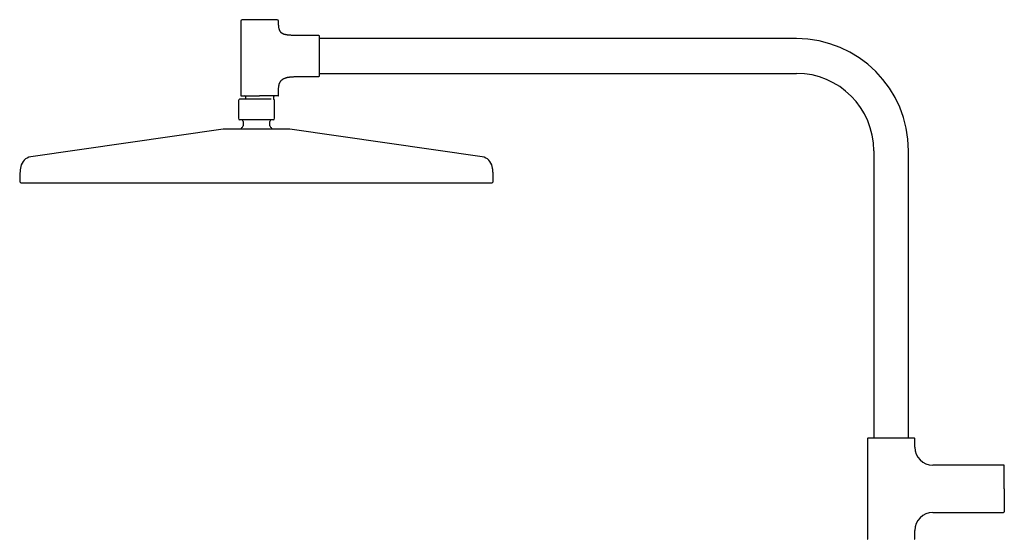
# Model space of a CAD drawing. Header units: millimetres. Extents: x 8 to 1785, y 12 to 2725.
# Tile 13 of 19: x 27 to 651, y 2396 to 2725. Entities that reach past the tile are written whole.
import ezdxf

# ---------------------------------------------------------------- set-up
doc = ezdxf.new("R2010")
doc.units = ezdxf.units.MM

msp = doc.modelspace()

# ---------------------------------------------------------------- linework, layer by layer
at = {"color": 7, "linetype": 'Continuous', "lineweight": 30}
for p, q in [((167.07, 2723.65), (167.07, 2676.75)), ((191.07, 2722.75), (191.07, 2723.65)), ((216.57, 2714.65), (204.07, 2714.65)), ((519.07, 2712.65), (217.07, 2712.65)), ((204.07, 2688.65), (216.57, 2688.65)), ((217.07, 2690.65), (519.07, 2690.65)), ((170.07, 2675.95), (170.07, 2674.25)), ((188.07, 2674.19), (188.07, 2675.95)), ((191.07, 2676.75), (191.07, 2680.55)), ((165.57, 2673.45), (165.57, 2662.25)), ((188.57, 2662.25), (188.57, 2673.45)), ((168.57, 2660.25), (168.57, 2657.48)), ((185.57, 2657.48), (185.57, 2660.25)), ((155.87, 2655.31), (34.09, 2637.77)), ((320.06, 2637.77), (198.27, 2655.31)), ((568.07, 2641.65), (568.07, 2459.65)), ((590.07, 2459.65), (590.07, 2641.65)), ((564.07, 2459.4), (564.07, 2395.92)), ((594.07, 2453.98), (594.07, 2459.4)), ((650.24, 2442.66), (605.39, 2442.66)), ((605.39, 2412.66), (650.24, 2412.66)), ((594.07, 2395.92), (594.07, 2401.34))]:
    msp.add_line(p, q, dxfattribs=at)
for centre, radius, start, end in [((168.07, 2723.65), 1, 90, 180), ((190.07, 2723.65), 1, 0, 90), ((216.57, 2714.15), 0.5, 0, 90), ((519.07, 2641.65), 71, 0, 90), ((216.57, 2689.15), 0.5, 270, 0), ((519.07, 2641.65), 49, 0, 90), ((167.37, 2676.75), 0.3, 180, 270), ((169.57, 2675.95), 0.5, 0, 90), ((188.57, 2675.95), 0.5, 90, 180), ((190.77, 2676.75), 0.3, 270, 0), ((166.37, 2673.45), 0.8, 90, 180), ((187.77, 2673.45), 0.8, 0, 67.97569), ((166.57, 2662.25), 1, 180, 270), ((167.57, 2660.25), 1, 0, 90), ((167.57, 2657.48), 1, 314.30914, 0), ((186.57, 2660.25), 1, 90, 180), ((186.57, 2657.48), 1, 180, 225.69086), ((187.57, 2662.25), 1, 270, 0), ((156.58, 2650.36), 5, 90, 98.19508), ((177.07, 2647.75), 12.6, 134.30914, 142.82941), ((177.07, 2647.75), 12.6, 37.16748, 45.69086), ((197.57, 2650.36), 5, 81.80492, 90), ((35.15, 2630.35), 7.5, 98.19508, 169.76613), ((318.99, 2630.35), 7.5, 10.23387, 81.80492), ((27.87, 2622.26), 0.8, 179.81718, 270), ((326.27, 2622.26), 0.8, 270, 0.18282), ((564.32, 2459.4), 0.25, 90, 180), ((593.82, 2459.4), 0.25, 0, 90), ((605.39, 2453.98), 11.32, 180, 270), ((650.24, 2442.16), 0.5, 0, 90), ((605.39, 2401.34), 11.32, 90, 180), ((650.24, 2413.16), 0.5, 270, 360), ((564.32, 2395.92), 0.25, 180, 270), ((593.82, 2395.92), 0.25, 270, 0)]:
    msp.add_arc(centre, radius, start, end, dxfattribs=at)
for points, knots in [([(179.07, 2724.65), (178.88, 2724.65), (178.5, 2724.65), (177.93, 2724.65), (177.35, 2724.65), (176.77, 2724.65), (176.18, 2724.65), (175.6, 2724.65), (175.04, 2724.65), (174.51, 2724.65), (174.01, 2724.65), (173.52, 2724.65), (172.99, 2724.65), (172.43, 2724.65), (171.84, 2724.65), (171.34, 2724.65), (170.9, 2724.65), (170.53, 2724.65), (170.19, 2724.65), (169.89, 2724.65), (169.63, 2724.65), (169.41, 2724.65), (169.2, 2724.65), (169.02, 2724.65), (168.82, 2724.65), (168.63, 2724.65), (168.46, 2724.65), (168.31, 2724.65), (168.2, 2724.65), (168.13, 2724.65), (168.08, 2724.65), (168.08, 2724.65), (168.07, 2724.65)], [0, 0, 0, 0, 0.033305, 0.066547, 0.099817, 0.134159, 0.169413, 0.20465, 0.239979, 0.27217, 0.304285, 0.336408, 0.368622, 0.412433, 0.456153, 0.499992, 0.532869, 0.565667, 0.598472, 0.631373, 0.657135, 0.682839, 0.708526, 0.734239, 0.760021, 0.795325, 0.830557, 0.865826, 0.900172, 0.93343, 0.966676, 1, 1, 1, 1]), ([(190.07, 2724.65), (190.07, 2724.65), (190.06, 2724.65), (190.02, 2724.65), (189.94, 2724.65), (189.83, 2724.65), (189.69, 2724.65), (189.52, 2724.65), (189.31, 2724.65), (189.09, 2724.65), (188.85, 2724.65), (188.58, 2724.65), (188.25, 2724.65), (187.85, 2724.65), (187.37, 2724.65), (186.9, 2724.65), (186.44, 2724.65), (186.01, 2724.65), (185.56, 2724.65), (185.13, 2724.65), (184.72, 2724.65), (184.33, 2724.65), (183.94, 2724.65), (183.53, 2724.65), (183.07, 2724.65), (182.55, 2724.65), (181.97, 2724.65), (181.38, 2724.65), (180.8, 2724.65), (180.22, 2724.65), (179.65, 2724.65), (179.27, 2724.65), (179.07, 2724.65)], [0, 0, 0, 0, 0.033299, 0.06654, 0.099813, 0.134159, 0.169413, 0.204651, 0.239979, 0.27217, 0.304285, 0.336408, 0.368622, 0.412433, 0.456153, 0.499992, 0.532869, 0.565667, 0.598472, 0.631373, 0.657135, 0.682839, 0.708526, 0.734239, 0.760021, 0.795325, 0.830557, 0.865826, 0.900175, 0.933438, 0.966682, 1, 1, 1, 1]), ([(204.07, 2714.65), (203.74, 2714.65), (203.08, 2714.65), (202.12, 2714.66), (201.22, 2714.67), (200.36, 2714.69), (199.55, 2714.72), (198.8, 2714.75), (198.09, 2714.8), (197.43, 2714.86), (196.8, 2714.93), (196.21, 2715.01), (195.66, 2715.12), (195.14, 2715.23), (194.66, 2715.37), (194.22, 2715.52), (193.82, 2715.7), (193.43, 2715.9), (193.06, 2716.14), (192.71, 2716.43), (192.4, 2716.75), (192.13, 2717.11), (191.9, 2717.5), (191.7, 2717.93), (191.53, 2718.39), (191.4, 2718.89), (191.29, 2719.43), (191.21, 2720), (191.14, 2720.62), (191.1, 2721.29), (191.08, 2722), (191.07, 2722.49), (191.07, 2722.75)], [0, 0, 0, 0, 0.0548272, 0.1068396, 0.1561098, 0.2027123, 0.2467237, 0.2875045, 0.3259428, 0.3621237, 0.3961384, 0.4287182, 0.459264, 0.4879076, 0.5147983, 0.5401064, 0.5640266, 0.5867805, 0.6118058, 0.6360402, 0.6599351, 0.6839542, 0.7085501, 0.7341433, 0.7611087, 0.7888062, 0.8183409, 0.8499246, 0.8837373, 0.9199336, 0.9586481, 1, 1, 1, 1]), ([(217.07, 2689.15), (217.07, 2689.15), (217.07, 2689.16), (217.07, 2689.2), (217.07, 2689.26), (217.07, 2689.36), (217.07, 2689.48), (217.07, 2689.63), (217.07, 2689.81), (217.07, 2690.02), (217.07, 2690.27), (217.07, 2690.54), (217.07, 2690.85), (217.07, 2691.18), (217.07, 2691.55), (217.07, 2691.94), (217.07, 2692.36), (217.07, 2692.81), (217.07, 2693.27), (217.07, 2693.76), (217.07, 2694.27), (217.07, 2694.77), (217.07, 2695.24), (217.07, 2695.67), (217.07, 2696.12), (217.07, 2696.58), (217.07, 2697.1), (217.07, 2697.7), (217.07, 2698.36), (217.07, 2699.03), (217.07, 2699.69), (217.07, 2700.34), (217.07, 2701), (217.07, 2701.62), (217.07, 2702.22), (217.07, 2702.79), (217.07, 2703.36), (217.07, 2703.94), (217.07, 2704.52), (217.07, 2705.1), (217.07, 2705.68), (217.07, 2706.26), (217.07, 2706.83), (217.07, 2707.4), (217.07, 2707.95), (217.07, 2708.5), (217.07, 2709.02), (217.07, 2709.53), (217.07, 2710.02), (217.07, 2710.49), (217.07, 2710.94), (217.07, 2711.36), (217.07, 2711.75), (217.07, 2712.09), (217.07, 2712.38), (217.07, 2712.63), (217.07, 2712.86), (217.07, 2713.08), (217.07, 2713.3), (217.07, 2713.51), (217.07, 2713.72), (217.07, 2713.88), (217.07, 2714), (217.07, 2714.09), (217.07, 2714.14), (217.07, 2714.15), (217.07, 2714.15)], [0, 0, 0, 0, 0.0145742, 0.0291196, 0.0436666, 0.0582459, 0.0736954, 0.0891117, 0.1045314, 0.1199908, 0.1360864, 0.1521442, 0.1682053, 0.1843109, 0.2007501, 0.2171488, 0.233551, 0.2500004, 0.2664396, 0.2828384, 0.2992405, 0.31569, 0.3285713, 0.3414231, 0.3542665, 0.3671226, 0.3800125, 0.3976649, 0.4152809, 0.4329149, 0.4500871, 0.4667165, 0.4833389, 0.5, 0.5145717, 0.5291162, 0.5436641, 0.5582459, 0.5736954, 0.5891117, 0.6045314, 0.6199908, 0.6360864, 0.6521442, 0.6682053, 0.6843109, 0.7007501, 0.7171488, 0.733551, 0.7500004, 0.7664396, 0.7828384, 0.7992405, 0.81569, 0.8285713, 0.8414231, 0.8542665, 0.8671226, 0.8800125, 0.8976649, 0.9152809, 0.9329149, 0.9500888, 0.9667199, 0.9833417, 1, 1, 1, 1]), ([(191.07, 2680.55), (191.08, 2680.77), (191.08, 2681.2), (191.12, 2681.83), (191.18, 2682.42), (191.27, 2682.97), (191.38, 2683.49), (191.52, 2683.98), (191.69, 2684.44), (191.89, 2684.89), (192.13, 2685.34), (192.42, 2685.77), (192.74, 2686.16), (193.1, 2686.51), (193.5, 2686.83), (193.93, 2687.12), (194.4, 2687.38), (194.94, 2687.62), (195.53, 2687.84), (196.15, 2688.02), (196.82, 2688.17), (197.53, 2688.3), (198.28, 2688.4), (199.09, 2688.49), (199.98, 2688.55), (200.94, 2688.6), (201.94, 2688.63), (202.99, 2688.65), (203.71, 2688.65), (204.07, 2688.65)], [0, 0, 0, 0, 0.036983, 0.071974, 0.105099, 0.136493, 0.166306, 0.194695, 0.221836, 0.247912, 0.277596, 0.306406, 0.334688, 0.362781, 0.39101, 0.419677, 0.449047, 0.48258, 0.51751, 0.554046, 0.592347, 0.632538, 0.67471, 0.718927, 0.769981, 0.823602, 0.87981, 0.93861, 1, 1, 1, 1]), ([(167.37, 2676.45), (167.38, 2676.45), (167.38, 2676.45), (167.43, 2676.45), (167.51, 2676.45), (167.63, 2676.45), (167.78, 2676.45), (167.97, 2676.45), (168.18, 2676.45), (168.42, 2676.45), (168.68, 2676.45), (168.97, 2676.45), (169.28, 2676.45), (169.62, 2676.45), (169.99, 2676.45), (170.38, 2676.45), (170.8, 2676.45), (171.23, 2676.45), (171.69, 2676.45), (172.17, 2676.45), (172.66, 2676.45), (173.17, 2676.45), (173.69, 2676.45), (174.22, 2676.45), (174.78, 2676.45), (175.37, 2676.45), (176, 2676.45), (176.62, 2676.45), (177.24, 2676.45), (177.85, 2676.45), (178.46, 2676.45), (178.87, 2676.45), (179.07, 2676.45)], [0, 0, 0, 0, 0.033323, 0.066569, 0.099827, 0.134172, 0.169441, 0.204673, 0.239978, 0.27219, 0.304313, 0.336429, 0.368619, 0.401519, 0.434324, 0.467122, 0.5, 0.5329, 0.565705, 0.598503, 0.631381, 0.663593, 0.695716, 0.727831, 0.760022, 0.79535, 0.830587, 0.865842, 0.900183, 0.933453, 0.966695, 1, 1, 1, 1]), ([(190.77, 2676.45), (190.77, 2676.45), (190.76, 2676.45), (190.71, 2676.45), (190.63, 2676.45), (190.52, 2676.45), (190.37, 2676.45), (190.18, 2676.45), (189.96, 2676.45), (189.73, 2676.45), (189.47, 2676.45), (189.18, 2676.45), (188.87, 2676.45), (188.53, 2676.45), (188.16, 2676.45), (187.77, 2676.45), (187.35, 2676.45), (186.91, 2676.45), (186.45, 2676.45), (185.98, 2676.45), (185.51, 2676.45), (185.08, 2676.45), (184.67, 2676.45), (184.25, 2676.45), (183.82, 2676.45), (183.33, 2676.45), (182.77, 2676.45), (182.15, 2676.45), (181.53, 2676.45), (180.91, 2676.45), (180.3, 2676.45), (179.69, 2676.45), (179.28, 2676.45), (179.07, 2676.45)], [0, 0, 0, 0, 0.033299, 0.06654, 0.099813, 0.134158, 0.169412, 0.204649, 0.239977, 0.272167, 0.304283, 0.336405, 0.368618, 0.401495, 0.434293, 0.467098, 0.499997, 0.532875, 0.565673, 0.598478, 0.631377, 0.65714, 0.682843, 0.70853, 0.734243, 0.760023, 0.795328, 0.83056, 0.865828, 0.900177, 0.933439, 0.966683, 1, 1, 1, 1]), ([(186.45, 2674.25), (186.43, 2674.25), (186.37, 2674.25), (186.23, 2674.25), (186.05, 2674.25), (185.85, 2674.25), (185.62, 2674.25), (185.37, 2674.25), (185.08, 2674.25), (184.77, 2674.25), (184.45, 2674.25), (184.11, 2674.25), (183.74, 2674.25), (183.36, 2674.25), (182.96, 2674.25), (182.54, 2674.25), (182.07, 2674.25), (181.54, 2674.25), (180.95, 2674.25), (180.34, 2674.25), (179.71, 2674.25), (179.06, 2674.25), (178.41, 2674.25), (177.74, 2674.25), (177.07, 2674.25), (176.41, 2674.25), (175.74, 2674.25), (175.09, 2674.25), (174.48, 2674.25), (173.94, 2674.25), (173.44, 2674.25), (172.96, 2674.25), (172.49, 2674.25), (172.04, 2674.25), (171.6, 2674.25), (171.19, 2674.25), (170.79, 2674.25), (170.4, 2674.25), (170.06, 2674.25), (169.75, 2674.25), (169.48, 2674.25), (169.22, 2674.25), (168.97, 2674.25), (168.74, 2674.25), (168.51, 2674.25), (168.29, 2674.25), (168.08, 2674.25), (167.88, 2674.25), (167.69, 2674.25), (167.52, 2674.25), (167.37, 2674.25), (167.25, 2674.25), (167.15, 2674.25), (167.05, 2674.25), (166.96, 2674.25), (166.88, 2674.25), (166.78, 2674.25), (166.68, 2674.25), (166.58, 2674.25), (166.5, 2674.25), (166.44, 2674.25), (166.4, 2674.25), (166.38, 2674.25), (166.37, 2674.25), (166.37, 2674.25)], [0, 0, 0, 0, 0.002456, 0.015109, 0.027761, 0.040428, 0.053123, 0.068653, 0.084188, 0.100096, 0.116353, 0.132629, 0.149569, 0.166513, 0.183774, 0.201324, 0.218894, 0.241486, 0.264096, 0.287204, 0.310331, 0.333797, 0.357281, 0.380929, 0.404596, 0.428244, 0.451911, 0.475377, 0.498861, 0.51735, 0.535839, 0.554139, 0.57221, 0.590303, 0.607856, 0.625411, 0.642673, 0.65961, 0.676568, 0.690117, 0.703667, 0.717233, 0.730175, 0.743118, 0.756076, 0.769529, 0.782955, 0.796372, 0.809798, 0.823248, 0.835793, 0.845231, 0.854662, 0.864091, 0.873525, 0.882968, 0.892428, 0.908744, 0.925045, 0.941361, 0.956747, 0.97116, 0.98557, 1, 1, 1, 1]), ([(187.57, 2661.25), (187.57, 2661.25), (187.57, 2661.25), (187.52, 2661.25), (187.45, 2661.25), (187.35, 2661.25), (187.21, 2661.25), (187.04, 2661.25), (186.85, 2661.25), (186.63, 2661.25), (186.4, 2661.25), (186.14, 2661.25), (185.83, 2661.25), (185.45, 2661.25), (185, 2661.25), (184.55, 2661.25), (184.11, 2661.25), (183.7, 2661.25), (183.27, 2661.25), (182.82, 2661.25), (182.37, 2661.25), (181.91, 2661.25), (181.43, 2661.25), (180.92, 2661.25), (180.39, 2661.25), (179.84, 2661.25), (179.28, 2661.25), (178.72, 2661.25), (178.17, 2661.25), (177.62, 2661.25), (177.07, 2661.25), (176.52, 2661.25), (175.98, 2661.25), (175.43, 2661.25), (174.87, 2661.25), (174.31, 2661.25), (173.75, 2661.25), (173.22, 2661.25), (172.72, 2661.25), (172.24, 2661.25), (171.78, 2661.25), (171.27, 2661.25), (170.73, 2661.25), (170.17, 2661.25), (169.69, 2661.25), (169.27, 2661.25), (168.92, 2661.25), (168.59, 2661.25), (168.28, 2661.25), (168, 2661.25), (167.75, 2661.25), (167.51, 2661.25), (167.3, 2661.25), (167.11, 2661.25), (166.94, 2661.25), (166.8, 2661.25), (166.7, 2661.25), (166.63, 2661.25), (166.58, 2661.25), (166.58, 2661.25), (166.57, 2661.25)], [0, 0, 0, 0, 0.016653, 0.033274, 0.049909, 0.067079, 0.084707, 0.102325, 0.11999, 0.136085, 0.152143, 0.168205, 0.184312, 0.206217, 0.228077, 0.249997, 0.266436, 0.282835, 0.299237, 0.315688, 0.331783, 0.347841, 0.363903, 0.38001, 0.397662, 0.415278, 0.432913, 0.450085, 0.466715, 0.483337, 0.5, 0.516649, 0.53327, 0.549907, 0.567079, 0.584707, 0.602325, 0.61999, 0.636085, 0.652143, 0.668205, 0.684312, 0.706217, 0.728077, 0.749997, 0.766436, 0.782835, 0.799237, 0.815688, 0.831783, 0.847841, 0.863903, 0.88001, 0.897662, 0.915278, 0.932913, 0.950087, 0.966718, 0.983341, 1, 1, 1, 1]), ([(197.57, 2655.36), (197.56, 2655.36), (197.56, 2655.36), (197.52, 2655.36), (197.46, 2655.36), (197.38, 2655.36), (197.27, 2655.36), (197.14, 2655.36), (197.01, 2655.36), (196.86, 2655.36), (196.7, 2655.36), (196.53, 2655.36), (196.34, 2655.36), (196.1, 2655.36), (195.81, 2655.36), (195.46, 2655.36), (195.08, 2655.36), (194.67, 2655.36), (194.19, 2655.36), (193.63, 2655.36), (192.99, 2655.36), (192.3, 2655.36), (191.62, 2655.36), (190.96, 2655.36), (190.32, 2655.36), (189.67, 2655.36), (188.99, 2655.36), (188.33, 2655.36), (187.7, 2655.36), (187.11, 2655.36), (186.5, 2655.36), (185.88, 2655.36), (185.26, 2655.36), (184.6, 2655.36), (183.92, 2655.36), (183.22, 2655.36), (182.51, 2655.36), (181.79, 2655.36), (181.07, 2655.36), (180.32, 2655.36), (179.54, 2655.36), (178.72, 2655.36), (177.9, 2655.36), (177.12, 2655.36), (176.37, 2655.36), (175.67, 2655.36), (174.98, 2655.36), (174.28, 2655.36), (173.58, 2655.36), (172.92, 2655.36), (172.31, 2655.36), (171.74, 2655.36), (171.18, 2655.36), (170.63, 2655.36), (170.08, 2655.36), (169.45, 2655.36), (168.76, 2655.36), (168.01, 2655.36), (167.28, 2655.36), (166.56, 2655.36), (165.79, 2655.36), (164.98, 2655.36), (164.15, 2655.36), (163.34, 2655.36), (162.63, 2655.36), (161.99, 2655.36), (161.43, 2655.36), (160.9, 2655.36), (160.39, 2655.36), (159.95, 2655.36), (159.55, 2655.36), (159.2, 2655.36), (158.87, 2655.36), (158.57, 2655.36), (158.28, 2655.36), (158.01, 2655.36), (157.76, 2655.36), (157.52, 2655.36), (157.31, 2655.36), (157.13, 2655.36), (156.97, 2655.36), (156.84, 2655.36), (156.73, 2655.36), (156.64, 2655.36), (156.59, 2655.36), (156.58, 2655.36), (156.58, 2655.36)], [0, 0, 0, 0, 0.010887, 0.021753, 0.032611, 0.043473, 0.054354, 0.065669, 0.074726, 0.083772, 0.092814, 0.10186, 0.110917, 0.119992, 0.132875, 0.145727, 0.15857, 0.171424, 0.184312, 0.200753, 0.217151, 0.233552, 0.249999, 0.263157, 0.276282, 0.289398, 0.302526, 0.315689, 0.326427, 0.337142, 0.347845, 0.35855, 0.369267, 0.38001, 0.391552, 0.403069, 0.414577, 0.426092, 0.437627, 0.448756, 0.461566, 0.474363, 0.487168, 0.5, 0.510886, 0.521751, 0.532609, 0.543472, 0.554353, 0.565669, 0.574726, 0.583772, 0.592814, 0.60186, 0.610917, 0.619992, 0.632875, 0.645727, 0.65857, 0.671424, 0.684312, 0.700753, 0.717151, 0.733552, 0.749999, 0.763157, 0.776282, 0.789398, 0.802526, 0.815689, 0.826427, 0.837142, 0.847845, 0.85855, 0.869267, 0.88001, 0.891552, 0.903069, 0.914577, 0.926092, 0.937627, 0.948757, 0.961568, 0.974365, 0.987169, 1, 1, 1, 1]), ([(27.78, 2631.68), (27.73, 2631.41), (27.62, 2630.78), (27.47, 2629.79), (27.35, 2628.72), (27.25, 2627.65), (27.18, 2626.71), (27.14, 2625.88), (27.12, 2625.16), (27.1, 2624.41), (27.08, 2623.64), (27.08, 2622.92), (27.08, 2622.46), (27.08, 2622.26)], [0, 0, 0, 0, 0.087696, 0.20289, 0.31682, 0.429302, 0.541823, 0.616603, 0.693001, 0.771641, 0.853149, 0.938142, 1, 1, 1, 1]), ([(327.07, 2622.26), (327.07, 2622.48), (327.07, 2622.99), (327.06, 2623.78), (327.05, 2624.62), (327.02, 2625.42), (326.99, 2626.2), (326.95, 2626.97), (326.88, 2627.83), (326.79, 2628.78), (326.67, 2629.83), (326.53, 2630.8), (326.42, 2631.41), (326.37, 2631.68)], [0, 0, 0, 0, 0.069744, 0.161914, 0.250068, 0.335014, 0.417559, 0.498521, 0.578721, 0.689262, 0.801226, 0.914394, 1, 1, 1, 1]), ([(27.87, 2621.46), (27.88, 2621.46), (27.89, 2621.46), (27.95, 2621.46), (28.04, 2621.46), (28.18, 2621.46), (28.35, 2621.46), (28.57, 2621.46), (28.82, 2621.46), (29.11, 2621.46), (29.42, 2621.46), (29.76, 2621.46), (30.14, 2621.46), (30.56, 2621.46), (31.02, 2621.46), (31.52, 2621.46), (32.05, 2621.46), (32.62, 2621.46), (33.23, 2621.46), (33.88, 2621.46), (34.61, 2621.46), (35.44, 2621.46), (36.35, 2621.46), (37.32, 2621.46), (38.25, 2621.46), (39.13, 2621.46), (39.94, 2621.46), (40.78, 2621.46), (41.65, 2621.46), (42.54, 2621.46), (43.46, 2621.46), (44.41, 2621.46), (45.47, 2621.46), (46.66, 2621.46), (47.98, 2621.46), (49.34, 2621.46), (50.74, 2621.46), (52.15, 2621.46), (53.55, 2621.46), (54.95, 2621.46), (56.37, 2621.46), (57.83, 2621.46), (59.33, 2621.46), (60.85, 2621.46), (62.47, 2621.46), (64.17, 2621.46), (65.97, 2621.46), (67.8, 2621.46), (69.66, 2621.46), (71.51, 2621.46), (73.33, 2621.46), (75.12, 2621.46), (76.94, 2621.46), (78.78, 2621.46), (80.65, 2621.46), (82.55, 2621.46), (84.53, 2621.46), (86.6, 2621.46), (88.76, 2621.46), (90.96, 2621.46), (93.18, 2621.46), (95.35, 2621.46), (97.47, 2621.46), (99.54, 2621.46), (101.63, 2621.46), (103.73, 2621.46), (105.86, 2621.46), (108, 2621.46), (110.21, 2621.46), (112.51, 2621.46), (114.89, 2621.46), (117.29, 2621.46), (119.71, 2621.46), (121.87, 2621.46), (123.75, 2621.46), (125.36, 2621.46), (126.97, 2621.46), (128.59, 2621.46), (130.21, 2621.46), (131.73, 2621.46), (133.13, 2621.46), (134.42, 2621.46), (135.71, 2621.46), (136.99, 2621.46), (138.26, 2621.46), (139.86, 2621.46), (141.8, 2621.46), (144.09, 2621.46), (146.38, 2621.46), (148.67, 2621.46), (150.95, 2621.46), (153.21, 2621.46), (155.46, 2621.46), (157.72, 2621.46), (159.98, 2621.46), (162.24, 2621.46), (164.47, 2621.46), (166.82, 2621.46), (169.28, 2621.46), (171.88, 2621.46), (174.47, 2621.46), (177.01, 2621.46), (179.48, 2621.46), (181.88, 2621.46), (184.29, 2621.46), (186.69, 2621.46), (189.1, 2621.46), (191.54, 2621.46), (193.92, 2621.46), (196.26, 2621.46), (198.51, 2621.46), (200.77, 2621.46), (203.02, 2621.46), (205.3, 2621.46), (207.59, 2621.46), (209.88, 2621.46), (212.17, 2621.46), (214.44, 2621.46), (216.72, 2621.46), (219, 2621.46), (221.43, 2621.46), (224, 2621.46), (226.68, 2621.46), (229.35, 2621.46), (231.77, 2621.46), (233.94, 2621.46), (235.87, 2621.46), (237.79, 2621.46), (239.69, 2621.46), (241.59, 2621.46), (243.47, 2621.46), (245.34, 2621.46), (247.38, 2621.46), (249.57, 2621.46), (251.89, 2621.46), (254.19, 2621.46), (256.47, 2621.46), (258.66, 2621.46), (260.77, 2621.46), (262.79, 2621.46), (264.79, 2621.46), (266.76, 2621.46), (268.71, 2621.46), (270.64, 2621.46), (272.61, 2621.46), (274.62, 2621.46), (276.66, 2621.46), (278.67, 2621.46), (280.64, 2621.46), (282.52, 2621.46), (284.31, 2621.46), (286.01, 2621.46), (287.69, 2621.46), (289.33, 2621.46), (290.94, 2621.46), (292.52, 2621.46), (294.11, 2621.46), (295.72, 2621.46), (297.34, 2621.46), (298.92, 2621.46), (300.46, 2621.46), (301.91, 2621.46), (303.27, 2621.46), (304.55, 2621.46), (305.8, 2621.46), (307.01, 2621.46), (308.19, 2621.46), (309.33, 2621.46), (310.46, 2621.46), (311.59, 2621.46), (312.7, 2621.46), (313.78, 2621.46), (314.81, 2621.46), (315.69, 2621.46), (316.42, 2621.46), (317.03, 2621.46), (317.61, 2621.46), (318.18, 2621.46), (318.73, 2621.46), (319.22, 2621.46), (319.66, 2621.46), (320.05, 2621.46), (320.43, 2621.46), (320.79, 2621.46), (321.14, 2621.46), (321.56, 2621.46), (322.05, 2621.46), (322.59, 2621.46), (323.09, 2621.46), (323.55, 2621.46), (323.97, 2621.46), (324.36, 2621.46), (324.7, 2621.46), (325.02, 2621.46), (325.3, 2621.46), (325.54, 2621.46), (325.74, 2621.46), (325.93, 2621.46), (326.08, 2621.46), (326.19, 2621.46), (326.26, 2621.46), (326.27, 2621.46), (326.27, 2621.46)], [0, 0, 0, 0, 0.0051343, 0.0102662, 0.0153969, 0.0205278, 0.0256603, 0.0308679, 0.0361741, 0.0410362, 0.0458976, 0.0507594, 0.0556229, 0.0605554, 0.0655642, 0.0705709, 0.0755767, 0.080583, 0.0855908, 0.0906489, 0.0957852, 0.1018358, 0.1078852, 0.1139358, 0.1199897, 0.1244594, 0.1289268, 0.1333927, 0.137858, 0.1423236, 0.1467904, 0.1512592, 0.1557898, 0.1614947, 0.1671973, 0.1728995, 0.1786031, 0.18431, 0.1895541, 0.1947951, 0.2000343, 0.2052733, 0.2105134, 0.2157561, 0.2210218, 0.2268183, 0.2326125, 0.2384062, 0.2442013, 0.2499999, 0.2552721, 0.2605411, 0.2658084, 0.2710754, 0.2763435, 0.2816143, 0.286866, 0.2926316, 0.2983949, 0.3041578, 0.3099221, 0.3156898, 0.3208786, 0.3260644, 0.3312485, 0.3364323, 0.3416172, 0.3468046, 0.3519334, 0.3575495, 0.3631635, 0.3687771, 0.374392, 0.3800099, 0.383672, 0.3873323, 0.3909916, 0.3946501, 0.3983085, 0.4019671, 0.4048423, 0.4077182, 0.410595, 0.413418, 0.4162233, 0.4190277, 0.4240343, 0.4290401, 0.4340465, 0.4390545, 0.4439984, 0.4488625, 0.4537247, 0.4585861, 0.4634479, 0.4683111, 0.4731176, 0.4778233, 0.4833671, 0.48891, 0.4944538, 0.5, 0.5051345, 0.5102664, 0.5153972, 0.520528, 0.5256604, 0.5308679, 0.5361741, 0.5410362, 0.5458976, 0.5507594, 0.5556229, 0.5605554, 0.5655642, 0.5705709, 0.5755767, 0.580583, 0.5855908, 0.5906489, 0.5957852, 0.6018358, 0.6078852, 0.6139358, 0.6199897, 0.6244594, 0.6289268, 0.6333927, 0.637858, 0.6423236, 0.6467904, 0.6512592, 0.6557898, 0.6614947, 0.6671973, 0.6728995, 0.6786031, 0.68431, 0.6895541, 0.6947951, 0.7000343, 0.7052733, 0.7105134, 0.7157561, 0.7210218, 0.7268183, 0.7326125, 0.7384062, 0.7442013, 0.7499999, 0.7552721, 0.7605411, 0.7658084, 0.7710754, 0.7763435, 0.7816143, 0.786866, 0.7926316, 0.7983949, 0.8041578, 0.8099221, 0.8156898, 0.8208786, 0.8260644, 0.8312485, 0.8364323, 0.8416172, 0.8468046, 0.8519334, 0.8575495, 0.8631635, 0.8687771, 0.874392, 0.8800099, 0.883672, 0.8873323, 0.8909916, 0.8946501, 0.8983085, 0.9019671, 0.9048423, 0.9077182, 0.910595, 0.913418, 0.9162233, 0.9190277, 0.9240343, 0.9290401, 0.9340465, 0.9390545, 0.9439984, 0.9488625, 0.9537247, 0.9585861, 0.9634479, 0.9683111, 0.9731175, 0.9778231, 0.9833668, 0.9889098, 0.9944536, 1, 1, 1, 1]), ([(579.07, 2459.65), (578.85, 2459.65), (578.4, 2459.65), (577.73, 2459.65), (577.06, 2459.65), (576.38, 2459.65), (575.69, 2459.65), (575, 2459.65), (574.31, 2459.65), (573.68, 2459.65), (573.09, 2459.65), (572.55, 2459.65), (572.02, 2459.65), (571.51, 2459.65), (570.95, 2459.65), (570.37, 2459.65), (569.77, 2459.65), (569.19, 2459.65), (568.64, 2459.65), (568.11, 2459.65), (567.62, 2459.65), (567.16, 2459.65), (566.73, 2459.65), (566.33, 2459.65), (565.97, 2459.65), (565.65, 2459.65), (565.34, 2459.65), (565.07, 2459.65), (564.84, 2459.65), (564.64, 2459.65), (564.5, 2459.65), (564.4, 2459.65), (564.34, 2459.65), (564.33, 2459.65), (564.32, 2459.65)], [0, 0, 0, 0, 0.029158, 0.058252, 0.087343, 0.116492, 0.147409, 0.178248, 0.209081, 0.239982, 0.26576, 0.291472, 0.317159, 0.342863, 0.368627, 0.401524, 0.434328, 0.467126, 0.500006, 0.532903, 0.565707, 0.598505, 0.631385, 0.663595, 0.695716, 0.727832, 0.760025, 0.79535, 0.830586, 0.865842, 0.900187, 0.933458, 0.966698, 1, 1, 1, 1]), ([(593.82, 2459.65), (593.82, 2459.65), (593.81, 2459.65), (593.77, 2459.65), (593.69, 2459.65), (593.58, 2459.65), (593.44, 2459.65), (593.25, 2459.65), (593.04, 2459.65), (592.81, 2459.65), (592.56, 2459.65), (592.31, 2459.65), (592.03, 2459.65), (591.74, 2459.65), (591.39, 2459.65), (590.99, 2459.65), (590.53, 2459.65), (590.03, 2459.65), (589.51, 2459.65), (588.96, 2459.65), (588.38, 2459.65), (587.77, 2459.65), (587.15, 2459.65), (586.51, 2459.65), (585.86, 2459.65), (585.19, 2459.65), (584.48, 2459.65), (583.74, 2459.65), (582.95, 2459.65), (582.17, 2459.65), (581.39, 2459.65), (580.61, 2459.65), (579.84, 2459.65), (579.33, 2459.65), (579.07, 2459.65)], [0, 0, 0, 0, 0.029162, 0.058257, 0.087347, 0.116492, 0.147409, 0.178248, 0.209081, 0.239982, 0.26576, 0.291472, 0.317159, 0.342863, 0.368627, 0.401524, 0.434328, 0.467126, 0.500006, 0.532903, 0.565707, 0.598505, 0.631385, 0.663595, 0.695716, 0.727832, 0.760025, 0.79535, 0.830586, 0.865842, 0.900184, 0.933452, 0.966694, 1, 1, 1, 1]), ([(650.74, 2427.66), (650.74, 2427.88), (650.74, 2428.33), (650.74, 2428.99), (650.74, 2429.65), (650.74, 2430.31), (650.74, 2430.99), (650.74, 2431.67), (650.74, 2432.34), (650.74, 2432.96), (650.74, 2433.54), (650.74, 2434.07), (650.74, 2434.59), (650.74, 2435.1), (650.74, 2435.64), (650.74, 2436.22), (650.74, 2436.81), (650.74, 2437.38), (650.74, 2437.92), (650.74, 2438.43), (650.74, 2438.92), (650.74, 2439.38), (650.74, 2439.8), (650.74, 2440.19), (650.74, 2440.54), (650.74, 2440.86), (650.74, 2441.16), (650.74, 2441.43), (650.74, 2441.66), (650.74, 2441.85), (650.74, 2441.99), (650.74, 2442.09), (650.74, 2442.15), (650.74, 2442.16), (650.74, 2442.16)], [0, 0, 0, 0, 0.029158, 0.058252, 0.087343, 0.116492, 0.147409, 0.178248, 0.209082, 0.239982, 0.26576, 0.291472, 0.317159, 0.342863, 0.368627, 0.401524, 0.434328, 0.467126, 0.500006, 0.532903, 0.565707, 0.598505, 0.631385, 0.663595, 0.695717, 0.727833, 0.760025, 0.79535, 0.830586, 0.865842, 0.900187, 0.933458, 0.966698, 1, 1, 1, 1]), ([(650.74, 2427.66), (650.74, 2427.46), (650.74, 2427.07), (650.74, 2426.47), (650.74, 2425.88), (650.74, 2425.29), (650.74, 2424.73), (650.74, 2424.21), (650.74, 2423.73), (650.74, 2423.26), (650.74, 2422.79), (650.74, 2422.25), (650.74, 2421.65), (650.74, 2420.99), (650.74, 2420.35), (650.74, 2419.72), (650.74, 2419.11), (650.74, 2418.52), (650.74, 2417.95), (650.74, 2417.4), (650.74, 2416.89), (650.74, 2416.4), (650.74, 2415.95), (650.74, 2415.55), (650.74, 2415.21), (650.74, 2414.92), (650.74, 2414.65), (650.74, 2414.4), (650.74, 2414.16), (650.74, 2413.93), (650.74, 2413.72), (650.74, 2413.54), (650.74, 2413.4), (650.74, 2413.29), (650.74, 2413.22), (650.74, 2413.17), (650.74, 2413.16), (650.74, 2413.16)], [0, 0, 0, 0, 0.026121, 0.052191, 0.078253, 0.104351, 0.131337, 0.153069, 0.174775, 0.196479, 0.218208, 0.239986, 0.272178, 0.304293, 0.336415, 0.368624, 0.401503, 0.434301, 0.467104, 0.500001, 0.532881, 0.565678, 0.598482, 0.631379, 0.657142, 0.682846, 0.708532, 0.734244, 0.760022, 0.790922, 0.821754, 0.852593, 0.88351, 0.912654, 0.941743, 0.970838, 1, 1, 1, 1])]:
    msp.add_open_spline(points, degree=3, knots=knots, dxfattribs=at)

doc.saveas('drawing.dxf')
